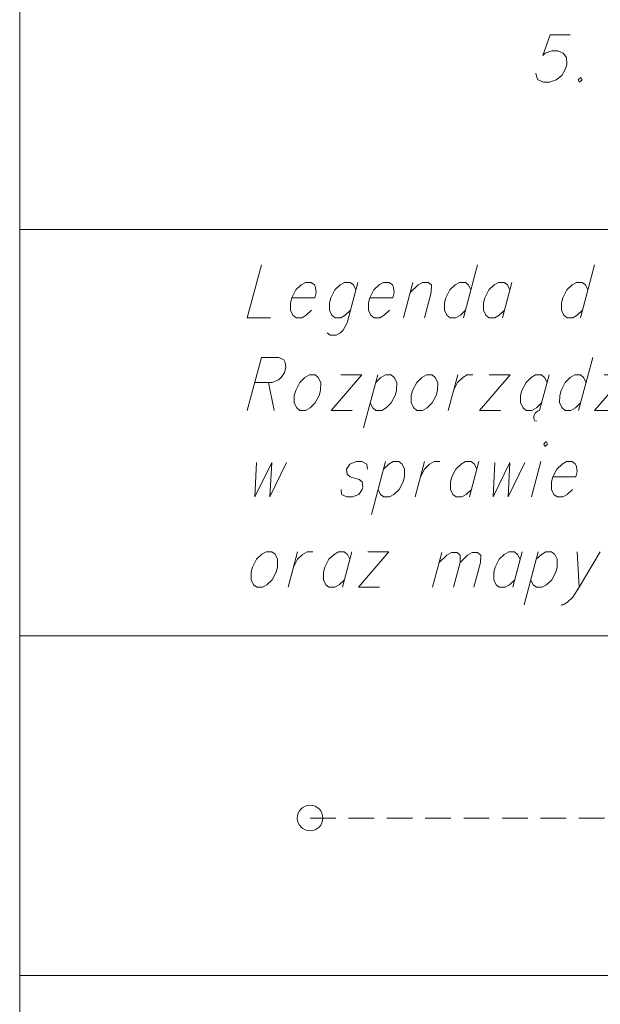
# Model space of a CAD drawing. Header units: metres. Extents: x 5555129 to 5556676, y 5635595 to 5636517.
# Tile 102 of 256: x 5555312 to 5555323, y 5636480 to 5636499. Entities that reach past the tile are written whole.
import ezdxf

# ---------------------------------------------------------------- set-up
doc = ezdxf.new("R2010")
doc.units = ezdxf.units.M
doc.header["$MEASUREMENT"] = 0
doc.linetypes.add('L_0_04', pattern=[1.5, 1, -0.5])
doc.layers.add('#przekroje', color=7, linetype='L_0_04', lineweight=18)
doc.layers.add('#RAMKA', color=7, linetype='Continuous', lineweight=18)

# ---------------------------------------------------------------- blocks, each defined once
blk = doc.blocks.new('*U1472')
at = {"layer": '#RAMKA', "color": 7, "linetype": 'ByBlock', "lineweight": 18, "flags": 128}
for points in [[(5555318.375, 5636493.96), (5555318.163, 5636493.17), (5555318.086, 5636493.024), (5555318.036, 5636492.975), (5555317.948, 5636492.926), (5555317.836, 5636492.926), (5555317.775, 5636492.975)], [(5555318.335, 5636493.813), (5555318.287, 5636493.911), (5555318.225, 5636493.96), (5555318.113, 5636493.96), (5555318.026, 5636493.911), (5555317.925, 5636493.813), (5555317.846, 5636493.659), (5555317.82, 5636493.561), (5555317.818, 5636493.414), (5555317.867, 5636493.317), (5555317.928, 5636493.268), (5555318.04, 5636493.268), (5555318.128, 5636493.317), (5555318.228, 5636493.414)]]:
    blk.add_lwpolyline(points, dxfattribs=at)
blk = doc.blocks.new('*U1473')
at = {"layer": '#RAMKA', "color": 7, "linetype": 'ByBlock', "lineweight": 18}
blk.add_line((5555319.45, 5636493.96), (5555319.265, 5636493.268), dxfattribs=at)
at = {"layer": '#RAMKA', "color": 7, "linetype": 'ByBlock', "lineweight": 18, "flags": 128}
blk.add_lwpolyline([(5555319.398, 5636493.764), (5555319.549, 5636493.911), (5555319.636, 5636493.96), (5555319.748, 5636493.96), (5555319.81, 5636493.911), (5555319.808, 5636493.764), (5555319.675, 5636493.268)], dxfattribs=at)
blk = doc.blocks.new('*U1474')
at = {"layer": '#RAMKA', "color": 7, "linetype": 'ByBlock', "lineweight": 18}
blk.add_line((5555320.713, 5636494.301), (5555320.436, 5636493.268), dxfattribs=at)
at = {"layer": '#RAMKA', "color": 7, "linetype": 'ByBlock', "lineweight": 18, "flags": 128}
blk.add_lwpolyline([(5555320.583, 5636493.813), (5555320.534, 5636493.911), (5555320.473, 5636493.96), (5555320.361, 5636493.96), (5555320.273, 5636493.911), (5555320.172, 5636493.813), (5555320.093, 5636493.659), (5555320.067, 5636493.561), (5555320.065, 5636493.414), (5555320.114, 5636493.317), (5555320.175, 5636493.268), (5555320.287, 5636493.268), (5555320.375, 5636493.317), (5555320.476, 5636493.414)], dxfattribs=at)
blk = doc.blocks.new('*U1475')
at = {"layer": '#RAMKA', "color": 7, "linetype": 'ByBlock', "lineweight": 18}
blk.add_line((5555321.383, 5636493.96), (5555321.198, 5636493.268), dxfattribs=at)
at = {"layer": '#RAMKA', "color": 7, "linetype": 'ByBlock', "lineweight": 18, "flags": 128}
blk.add_lwpolyline([(5555321.344, 5636493.813), (5555321.296, 5636493.911), (5555321.234, 5636493.96), (5555321.122, 5636493.96), (5555321.034, 5636493.911), (5555320.934, 5636493.813), (5555320.855, 5636493.659), (5555320.829, 5636493.561), (5555320.827, 5636493.414), (5555320.875, 5636493.317), (5555320.937, 5636493.268), (5555321.049, 5636493.268), (5555321.136, 5636493.317), (5555321.237, 5636493.414)], dxfattribs=at)
blk = doc.blocks.new('*U1476')
at = {"layer": '#RAMKA', "color": 7, "linetype": 'ByBlock', "lineweight": 18}
blk.add_line((5555322.998, 5636494.301), (5555322.721, 5636493.268), dxfattribs=at)
at = {"layer": '#RAMKA', "color": 7, "linetype": 'ByBlock', "lineweight": 18, "flags": 128}
blk.add_lwpolyline([(5555322.867, 5636493.813), (5555322.819, 5636493.911), (5555322.757, 5636493.96), (5555322.645, 5636493.96), (5555322.557, 5636493.911), (5555322.457, 5636493.813), (5555322.378, 5636493.659), (5555322.352, 5636493.561), (5555322.35, 5636493.414), (5555322.398, 5636493.317), (5555322.46, 5636493.268), (5555322.572, 5636493.268), (5555322.659, 5636493.317), (5555322.76, 5636493.414)], dxfattribs=at)
blk = doc.blocks.new('*U1500')
at = {"layer": '#RAMKA', "color": 7, "linetype": 'ByBlock', "lineweight": 18}
for p, q in [((5555316.489, 5636492.492), (5555316.212, 5636491.459)), ((5555316.626, 5636492.004), (5555316.741, 5636491.459))]:
    blk.add_line(p, q, dxfattribs=at)
at = {"layer": '#RAMKA', "color": 7, "linetype": 'ByBlock', "lineweight": 18, "flags": 128}
blk.add_lwpolyline([(5555316.489, 5636492.492), (5555316.831, 5636492.492), (5555316.93, 5636492.444), (5555316.954, 5636492.395), (5555316.965, 5636492.297), (5555316.939, 5636492.2), (5555316.876, 5636492.102), (5555316.825, 5636492.053), (5555316.7, 5636492.004), (5555316.358, 5636492.004)], dxfattribs=at)
blk = doc.blocks.new('*U1501')
at = {"layer": '#RAMKA', "color": 7, "linetype": 'ByBlock', "lineweight": 18}
for p, q in [((5555318.449, 5636492.151), (5555317.854, 5636491.459)), ((5555318.039, 5636492.151), (5555318.449, 5636492.151)), ((5555317.854, 5636491.459), (5555318.264, 5636491.459))]:
    blk.add_line(p, q, dxfattribs=at)
blk = doc.blocks.new('*U1502')
at = {"layer": '#RAMKA', "color": 7, "linetype": 'ByBlock', "lineweight": 18}
blk.add_line((5555318.763, 5636492.151), (5555318.486, 5636491.117), dxfattribs=at)
at = {"layer": '#RAMKA', "color": 7, "linetype": 'ByBlock', "lineweight": 18, "flags": 128}
blk.add_lwpolyline([(5555318.724, 5636492.004), (5555318.825, 5636492.102), (5555318.912, 5636492.151), (5555319.024, 5636492.151), (5555319.086, 5636492.102), (5555319.134, 5636492.004), (5555319.13, 5636491.85), (5555319.104, 5636491.752), (5555319.027, 5636491.605), (5555318.927, 5636491.508), (5555318.839, 5636491.459), (5555318.727, 5636491.459), (5555318.665, 5636491.508), (5555318.617, 5636491.605)], dxfattribs=at)
blk = doc.blocks.new('*U1503')
at = {"layer": '#RAMKA', "color": 7, "linetype": 'ByBlock', "lineweight": 18}
blk.add_line((5555320.323, 5636492.151), (5555320.138, 5636491.459), dxfattribs=at)
at = {"layer": '#RAMKA', "color": 7, "linetype": 'ByBlock', "lineweight": 18, "flags": 128}
blk.add_lwpolyline([(5555320.243, 5636491.85), (5555320.321, 5636492.004), (5555320.422, 5636492.102), (5555320.51, 5636492.151), (5555320.622, 5636492.151)], dxfattribs=at)
blk = doc.blocks.new('*U1504')
at = {"layer": '#RAMKA', "color": 7, "linetype": 'ByBlock', "lineweight": 18}
for p, q in [((5555321.346, 5636492.151), (5555320.75, 5636491.459)), ((5555320.936, 5636492.151), (5555321.346, 5636492.151)), ((5555320.75, 5636491.459), (5555321.161, 5636491.459))]:
    blk.add_line(p, q, dxfattribs=at)
blk = doc.blocks.new('*U1505')
at = {"layer": '#RAMKA', "color": 7, "linetype": 'ByBlock', "lineweight": 18}
for p, q in [((5555322.108, 5636492.151), (5555321.922, 5636491.459)), ((5555321.841, 5636491.41), (5555321.813, 5636491.353)), ((5555321.881, 5636491.443), (5555321.841, 5636491.41)), ((5555321.922, 5636491.459), (5555321.881, 5636491.443)), ((5555321.813, 5636491.353), (5555321.81, 5636491.296)), ((5555321.81, 5636491.296), (5555321.83, 5636491.255)), ((5555321.83, 5636491.255), (5555321.866, 5636491.247))]:
    blk.add_line(p, q, dxfattribs=at)
at = {"layer": '#RAMKA', "color": 7, "linetype": 'ByBlock', "lineweight": 18, "flags": 128}
blk.add_lwpolyline([(5555322.068, 5636492.004), (5555322.02, 5636492.102), (5555321.958, 5636492.151), (5555321.846, 5636492.151), (5555321.759, 5636492.102), (5555321.658, 5636492.004), (5555321.579, 5636491.85), (5555321.553, 5636491.752), (5555321.551, 5636491.605), (5555321.6, 5636491.508), (5555321.661, 5636491.459), (5555321.773, 5636491.459), (5555321.861, 5636491.508), (5555321.962, 5636491.605)], dxfattribs=at)
blk = doc.blocks.new('*U1506')
at = {"layer": '#RAMKA', "color": 7, "linetype": 'ByBlock', "lineweight": 18}
blk.add_line((5555322.961, 5636492.492), (5555322.684, 5636491.459), dxfattribs=at)
at = {"layer": '#RAMKA', "color": 7, "linetype": 'ByBlock', "lineweight": 18, "flags": 128}
blk.add_lwpolyline([(5555322.83, 5636492.004), (5555322.781, 5636492.102), (5555322.72, 5636492.151), (5555322.608, 5636492.151), (5555322.52, 5636492.102), (5555322.419, 5636492.004), (5555322.341, 5636491.85), (5555322.315, 5636491.752), (5555322.313, 5636491.605), (5555322.361, 5636491.508), (5555322.423, 5636491.459), (5555322.535, 5636491.459), (5555322.622, 5636491.508), (5555322.723, 5636491.605)], dxfattribs=at)
blk = doc.blocks.new('*U1507')
at = {"layer": '#RAMKA', "color": 7, "linetype": 'ByBlock', "lineweight": 18}
for p, q in [((5555323.593, 5636492.151), (5555322.998, 5636491.459)), ((5555323.183, 5636492.151), (5555323.593, 5636492.151)), ((5555322.998, 5636491.459), (5555323.408, 5636491.459))]:
    blk.add_line(p, q, dxfattribs=at)
blk = doc.blocks.new('*U1525')
at = {"layer": '#RAMKA', "color": 7, "linetype": 'ByBlock', "lineweight": 18}
blk.add_line((5555318.916, 5636490.46), (5555318.639, 5636489.426), dxfattribs=at)
at = {"layer": '#RAMKA', "color": 7, "linetype": 'ByBlock', "lineweight": 18, "flags": 128}
blk.add_lwpolyline([(5555318.877, 5636490.313), (5555318.978, 5636490.411), (5555319.065, 5636490.46), (5555319.177, 5636490.46), (5555319.239, 5636490.411), (5555319.287, 5636490.313), (5555319.283, 5636490.159), (5555319.257, 5636490.061), (5555319.18, 5636489.915), (5555319.079, 5636489.817), (5555318.992, 5636489.768), (5555318.88, 5636489.768), (5555318.818, 5636489.817), (5555318.77, 5636489.915)], dxfattribs=at)
blk = doc.blocks.new('*U1526')
at = {"layer": '#RAMKA', "color": 7, "linetype": 'ByBlock', "lineweight": 18}
blk.add_line((5555319.677, 5636490.46), (5555319.492, 5636489.768), dxfattribs=at)
at = {"layer": '#RAMKA', "color": 7, "linetype": 'ByBlock', "lineweight": 18, "flags": 128}
blk.add_lwpolyline([(5555319.597, 5636490.159), (5555319.676, 5636490.313), (5555319.776, 5636490.411), (5555319.864, 5636490.46), (5555319.976, 5636490.46)], dxfattribs=at)
blk = doc.blocks.new('*U1527')
at = {"layer": '#RAMKA', "color": 7, "linetype": 'ByBlock', "lineweight": 18}
blk.add_line((5555320.737, 5636490.46), (5555320.552, 5636489.768), dxfattribs=at)
at = {"layer": '#RAMKA', "color": 7, "linetype": 'ByBlock', "lineweight": 18, "flags": 128}
blk.add_lwpolyline([(5555320.698, 5636490.313), (5555320.65, 5636490.411), (5555320.588, 5636490.46), (5555320.476, 5636490.46), (5555320.389, 5636490.411), (5555320.288, 5636490.313), (5555320.209, 5636490.159), (5555320.183, 5636490.061), (5555320.181, 5636489.915), (5555320.229, 5636489.817), (5555320.291, 5636489.768), (5555320.403, 5636489.768), (5555320.491, 5636489.817), (5555320.591, 5636489.915)], dxfattribs=at)
blk = doc.blocks.new('*U1528')
at = {"layer": '#RAMKA', "color": 7, "linetype": 'ByBlock', "lineweight": 18}
blk.add_line((5555321.948, 5636490.46), (5555321.763, 5636489.768), dxfattribs=at)
at = {"layer": '#RAMKA', "color": 7, "linetype": 'ByBlock', "lineweight": 18, "flags": 128}
blk.add_lwpolyline([(5555322.003, 5636490.802), (5555322.027, 5636490.753), (5555322.077, 5636490.802), (5555322.053, 5636490.851), (5555322.003, 5636490.802)], dxfattribs=at)
blk = doc.blocks.new('*U1554')
at = {"layer": '#RAMKA', "color": 7, "linetype": 'ByBlock', "lineweight": 18}
blk.add_line((5555317.196, 5636488.696), (5555317.011, 5636488.005), dxfattribs=at)
at = {"layer": '#RAMKA', "color": 7, "linetype": 'ByBlock', "lineweight": 18, "flags": 128}
blk.add_lwpolyline([(5555317.116, 5636488.395), (5555317.195, 5636488.55), (5555317.295, 5636488.647), (5555317.383, 5636488.696), (5555317.495, 5636488.696)], dxfattribs=at)
blk = doc.blocks.new('*U1555')
at = {"layer": '#RAMKA', "color": 7, "linetype": 'ByBlock', "lineweight": 18}
blk.add_line((5555318.256, 5636488.696), (5555318.071, 5636488.005), dxfattribs=at)
at = {"layer": '#RAMKA', "color": 7, "linetype": 'ByBlock', "lineweight": 18, "flags": 128}
blk.add_lwpolyline([(5555318.217, 5636488.55), (5555318.169, 5636488.647), (5555318.107, 5636488.696), (5555317.995, 5636488.696), (5555317.908, 5636488.647), (5555317.807, 5636488.55), (5555317.728, 5636488.395), (5555317.702, 5636488.297), (5555317.7, 5636488.151), (5555317.748, 5636488.053), (5555317.81, 5636488.005), (5555317.922, 5636488.005), (5555318.01, 5636488.053), (5555318.11, 5636488.151)], dxfattribs=at)
blk = doc.blocks.new('*U1556')
at = {"layer": '#RAMKA', "color": 7, "linetype": 'ByBlock', "lineweight": 18}
for p, q in [((5555318.981, 5636488.696), (5555318.385, 5636488.005)), ((5555318.57, 5636488.696), (5555318.981, 5636488.696)), ((5555318.385, 5636488.005), (5555318.795, 5636488.005))]:
    blk.add_line(p, q, dxfattribs=at)
blk = doc.blocks.new('*U1557')
at = {"layer": '#RAMKA', "color": 7, "linetype": 'ByBlock', "lineweight": 18}
blk.add_line((5555320.014, 5636488.68), (5555319.833, 5636488.005), dxfattribs=at)
at = {"layer": '#RAMKA', "color": 7, "linetype": 'ByBlock', "lineweight": 18, "flags": 128}
for points in [[(5555319.963, 5636488.489), (5555320.111, 5636488.633), (5555320.203, 5636488.68), (5555320.312, 5636488.68), (5555320.372, 5636488.633), (5555320.37, 5636488.489), (5555320.24, 5636488.005)], [(5555320.37, 5636488.489), (5555320.518, 5636488.633), (5555320.604, 5636488.68), (5555320.713, 5636488.68), (5555320.773, 5636488.633), (5555320.771, 5636488.489), (5555320.641, 5636488.005)]]:
    blk.add_lwpolyline(points, dxfattribs=at)
blk = doc.blocks.new('*U1558')
at = {"layer": '#RAMKA', "color": 7, "linetype": 'ByBlock', "lineweight": 18}
blk.add_line((5555321.582, 5636488.696), (5555321.397, 5636488.005), dxfattribs=at)
at = {"layer": '#RAMKA', "color": 7, "linetype": 'ByBlock', "lineweight": 18, "flags": 128}
blk.add_lwpolyline([(5555321.543, 5636488.55), (5555321.494, 5636488.647), (5555321.433, 5636488.696), (5555321.321, 5636488.696), (5555321.233, 5636488.647), (5555321.132, 5636488.55), (5555321.054, 5636488.395), (5555321.028, 5636488.297), (5555321.026, 5636488.151), (5555321.074, 5636488.053), (5555321.136, 5636488.005), (5555321.248, 5636488.005), (5555321.335, 5636488.053), (5555321.436, 5636488.151)], dxfattribs=at)
blk = doc.blocks.new('*U1559')
at = {"layer": '#RAMKA', "color": 7, "linetype": 'ByBlock', "lineweight": 18}
blk.add_line((5555321.896, 5636488.696), (5555321.619, 5636487.663), dxfattribs=at)
at = {"layer": '#RAMKA', "color": 7, "linetype": 'ByBlock', "lineweight": 18, "flags": 128}
blk.add_lwpolyline([(5555321.857, 5636488.55), (5555321.957, 5636488.647), (5555322.045, 5636488.696), (5555322.157, 5636488.696), (5555322.219, 5636488.647), (5555322.267, 5636488.55), (5555322.263, 5636488.395), (5555322.237, 5636488.297), (5555322.16, 5636488.151), (5555322.059, 5636488.053), (5555321.972, 5636488.005), (5555321.86, 5636488.005), (5555321.798, 5636488.053), (5555321.75, 5636488.151)], dxfattribs=at)
blk = doc.blocks.new('*U1560')
at = {"layer": '#RAMKA', "color": 7, "linetype": 'ByBlock', "lineweight": 18}
blk.add_line((5555322.657, 5636488.696), (5555322.696, 5636488.005), dxfattribs=at)
at = {"layer": '#RAMKA', "color": 7, "linetype": 'ByBlock', "lineweight": 18, "flags": 128}
blk.add_lwpolyline([(5555323.105, 5636488.696), (5555322.696, 5636488.005), (5555322.569, 5636487.809), (5555322.468, 5636487.712), (5555322.38, 5636487.663), (5555322.343, 5636487.663)], dxfattribs=at)

msp = doc.modelspace()

# ---------------------------------------------------------------- linework, layer by layer
at = {"layer": '#przekroje', "color": 7, "lineweight": 18, "ltscale": 0.5, "flags": 128}
msp.add_lwpolyline([(5555317.44106, 5636483.49702), (5555327.76663, 5636483.49702)], dxfattribs=at)
at = {"layer": '#przekroje', "color": 7, "linetype": 'Continuous', "lineweight": 18}
msp.add_circle((5555317.44106, 5636483.49702), 0.25, dxfattribs=at)
at = {"layer": '#RAMKA', "color": 7, "linetype": 'Continuous', "lineweight": 18, "flags": 128}
for points in [[(5555567.54331, 5636516.68638), (5555567.54331, 5636373.68638), (5555311.77024, 5636373.68638), (5555311.77024, 5636516.68638), (5555567.54331, 5636516.68638)], [(5555311.77024, 5636494.99072), (5555454.77024, 5636494.99072), (5555454.77024, 5636516.68638), (5555311.77024, 5636516.68638), (5555311.77024, 5636494.99072)], [(5555311.77024, 5636494.99072), (5555354.31138, 5636494.99072), (5555354.31138, 5636487.05271), (5555311.77024, 5636487.05271), (5555311.77024, 5636494.99072)], [(5555311.77024, 5636480.41992), (5555311.77024, 5636494.99072), (5555354.31138, 5636494.99072), (5555354.31138, 5636480.41992), (5555311.77024, 5636480.41992)]]:
    msp.add_lwpolyline(points, close=True, dxfattribs=at)
for points in [[(5555322.52014, 5636498.79145), (5555322.12937, 5636498.79145), (5555321.98363, 5636498.39338), (5555322.03434, 5636498.4368), (5555322.1632, 5636498.48022), (5555322.28044, 5636498.48022), (5555322.38603, 5636498.4368), (5555322.44748, 5636498.34996), (5555322.45166, 5636498.2197), (5555322.42839, 5636498.13286), (5555322.35441, 5636498.00261), (5555322.24642, 5636497.91577), (5555322.11756, 5636497.87235), (5555322.00033, 5636497.87235), (5555321.89473, 5636497.91577), (5555321.86729, 5636497.95919), (5555321.85148, 5636498.04603)], [(5555322.72709, 5636497.95919), (5555322.67638, 5636497.91577), (5555322.70382, 5636497.87235), (5555322.75453, 5636497.91577), (5555322.72709, 5636497.95919)], [(5555316.48922, 5636494.30143), (5555316.21229, 5636493.26793), (5555316.66626, 5636493.26793)], [(5555317.08464, 5636493.65852), (5555317.53234, 5636493.65852), (5555317.5607, 5636493.76437), (5555317.54956, 5636493.86202), (5555317.52533, 5636493.91084), (5555317.4638, 5636493.95966), (5555317.35187, 5636493.95966), (5555317.26417, 5636493.91084), (5555317.16339, 5636493.81319), (5555317.08464, 5636493.65852), (5555317.05847, 5636493.56087), (5555317.05653, 5636493.4144), (5555317.10499, 5636493.31676), (5555317.16652, 5636493.26793), (5555317.27845, 5636493.26793), (5555317.36615, 5636493.31676), (5555317.46693, 5636493.4144)], [(5555318.60767, 5636493.65852), (5555319.05537, 5636493.65852), (5555319.08374, 5636493.76437), (5555319.07259, 5636493.86202), (5555319.04836, 5636493.91084), (5555318.98683, 5636493.95966), (5555318.8749, 5636493.95966), (5555318.7872, 5636493.91084), (5555318.68642, 5636493.81319), (5555318.60767, 5636493.65852), (5555318.5815, 5636493.56087), (5555318.57957, 5636493.4144), (5555318.62802, 5636493.31676), (5555318.68955, 5636493.26793), (5555318.80148, 5636493.26793), (5555318.88918, 5636493.31676), (5555318.98996, 5636493.4144)], [(5555317.42658, 5636492.15069), (5555317.33888, 5636492.10187), (5555317.2381, 5636492.00422), (5555317.15935, 5636491.84955), (5555317.13319, 5636491.7519), (5555317.13125, 5636491.60543), (5555317.1797, 5636491.50778), (5555317.24124, 5636491.45896), (5555317.35316, 5636491.45896), (5555317.44086, 5636491.50778), (5555317.54164, 5636491.60543), (5555317.6182, 5636491.7519), (5555317.64436, 5636491.84955), (5555317.6485, 5636492.00422), (5555317.60005, 5636492.10187), (5555317.53851, 5636492.15069), (5555317.42658, 5636492.15069)], [(5555319.71113, 5636492.15069), (5555319.62343, 5636492.10187), (5555319.52265, 5636492.00422), (5555319.4439, 5636491.84955), (5555319.41773, 5636491.7519), (5555319.4158, 5636491.60543), (5555319.46425, 5636491.50778), (5555319.52578, 5636491.45896), (5555319.63771, 5636491.45896), (5555319.72541, 5636491.50778), (5555319.82619, 5636491.60543), (5555319.90275, 5636491.7519), (5555319.92891, 5636491.84955), (5555319.93305, 5636492.00422), (5555319.88459, 5636492.10187), (5555319.82306, 5636492.15069), (5555319.71113, 5636492.15069)], [(5555316.39335, 5636490.44394), (5555316.36413, 5636489.76823), (5555316.69105, 5636490.44394), (5555316.65576, 5636489.76823), (5555316.98258, 5636490.44394)], [(5555318.56291, 5636490.31349), (5555318.55177, 5636490.41114), (5555318.45293, 5636490.45996), (5555318.341, 5636490.45996), (5555318.21599, 5636490.41114), (5555318.15252, 5636490.31349), (5555318.16366, 5636490.21584), (5555318.223, 5636490.15882), (5555318.39646, 5636490.11), (5555318.458, 5636490.06117), (5555318.46914, 5636489.96353), (5555318.45606, 5636489.9147), (5555318.39259, 5636489.81705), (5555318.26758, 5636489.76823), (5555318.15565, 5636489.76823), (5555318.05681, 5636489.81705), (5555318.04566, 5636489.9147)], [(5555321.04699, 5636490.44394), (5555321.01777, 5636489.76823), (5555321.34469, 5636490.44394), (5555321.3094, 5636489.76823), (5555321.63622, 5636490.44394)], [(5555322.18147, 5636490.15882), (5555322.62917, 5636490.15882), (5555322.65753, 5636490.26467), (5555322.64639, 5636490.36231), (5555322.62216, 5636490.41114), (5555322.56063, 5636490.45996), (5555322.4487, 5636490.45996), (5555322.361, 5636490.41114), (5555322.26022, 5636490.31349), (5555322.18147, 5636490.15882), (5555322.1553, 5636490.06117), (5555322.15336, 5636489.9147), (5555322.20182, 5636489.81705), (5555322.26335, 5636489.76823), (5555322.37528, 5636489.76823), (5555322.46298, 5636489.81705), (5555322.56376, 5636489.9147)], [(5555316.58418, 5636488.69624), (5555316.49648, 5636488.64741), (5555316.3957, 5636488.54977), (5555316.31695, 5636488.39509), (5555316.29079, 5636488.29745), (5555316.28885, 5636488.15098), (5555316.3373, 5636488.05333), (5555316.39884, 5636488.00451), (5555316.51076, 5636488.00451), (5555316.59846, 5636488.05333), (5555316.69924, 5636488.15098), (5555316.7758, 5636488.29745), (5555316.80196, 5636488.39509), (5555316.8061, 5636488.54977), (5555316.75765, 5636488.64741), (5555316.69611, 5636488.69624), (5555316.58418, 5636488.69624)]]:
    msp.add_lwpolyline(points, dxfattribs=at)

# ---------------------------------------------------------------- block references
at = {"layer": '#RAMKA', "color": 7, "linetype": 'Continuous', "lineweight": 18}
for name in ['*U1474', '*U1476', '*U1472', '*U1473', '*U1475', '*U1500', '*U1506', '*U1501', '*U1502', '*U1503', '*U1504', '*U1505', '*U1507', '*U1528', '*U1525', '*U1526', '*U1527', '*U1554', '*U1555', '*U1556', '*U1557', '*U1558', '*U1559', '*U1560']:
    msp.add_blockref(name, (0, 0), dxfattribs=at)

doc.saveas('drawing.dxf')
